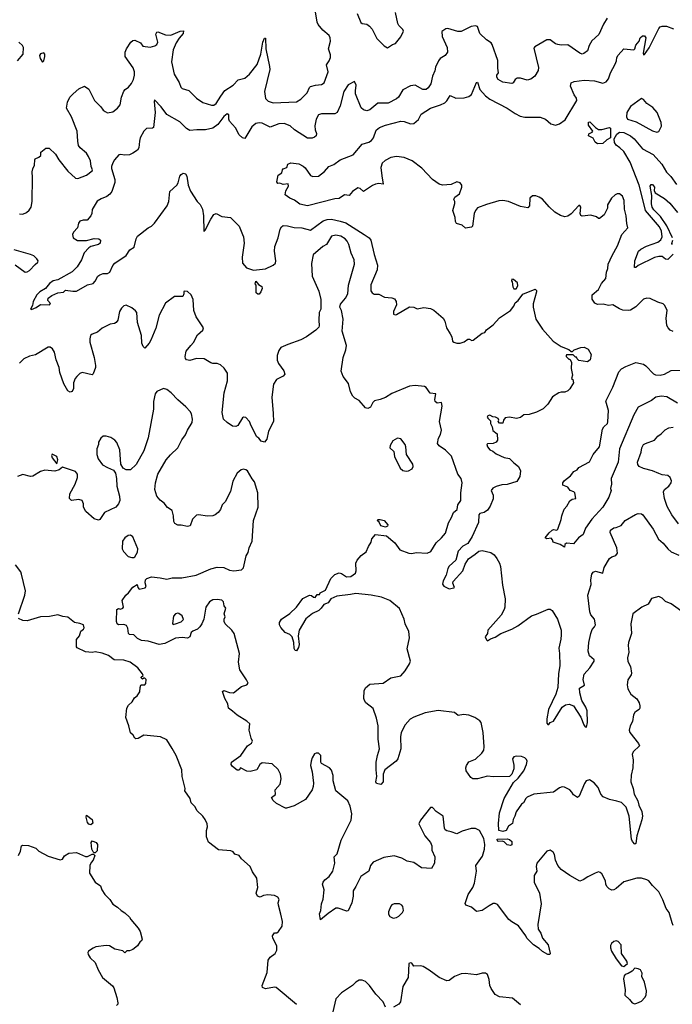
# Model space of a CAD drawing. Extents: x 2133461 to 2293071, y 753526 to 916327.
# Tile 100 of 256: x 2181466 to 2187407, y 810362 to 819319. Entities that reach past the tile are written whole.
import ezdxf

# ---------------------------------------------------------------- set-up
doc = ezdxf.new("R2010")
doc.units = 0

msp = doc.modelspace()

# ---------------------------------------------------------------- linework, layer by layer
at = {"layer": '0CON10XD'}
for points in [[(2183627.5, 818912.5), (2183661.4, 819005), (2183680.8, 819115), (2183695, 819150), (2183705, 819150), (2183707.1, 819055), (2183741.2, 818895), (2183742, 818865), (2183694.2, 818665), (2183703.2, 818603.2), (2183727.9, 818577.9), (2183775, 818562.9), (2183985, 818571.4), (2184025, 818597.5), (2184081.9, 818655), (2184105, 818703.3), (2184115, 818712), (2184160, 818725), (2184215, 818729.2), (2184237.1, 818745), (2184275.6, 818845), (2184260.3, 818909.7), (2184284.3, 818945), (2184295.8, 818975), (2184295, 819000), (2184278.8, 819055), (2184295.8, 819125), (2184293.8, 819155), (2184283.3, 819175), (2184224.3, 819224.3), (2184184.2, 819275), (2184173.9, 819296.1), (2184155, 819410)], [(2184538.6, 819375), (2184572, 819295), (2184585, 819286), (2184627.3, 819277.3), (2184651.2, 819261.2), (2184674.1, 819234.1), (2184717.7, 819147.7), (2184785, 819082.5), (2184813, 819063), (2184860, 819095), (2184886.1, 819103.9), (2184935, 819162.5), (2184958.8, 819215), (2184955, 819230), (2184918.8, 819265), (2184908, 819285), (2184886.4, 819383.6)], [(2186815, 819333.3), (2186781.7, 819278.3), (2186738.8, 819185), (2186673.1, 819126.9), (2186649.2, 819085), (2186634, 819035), (2186602.5, 819012.5), (2186585, 819006.2), (2186565, 819013.8), (2186455, 819090.8), (2186395, 819087.5), (2186365, 819092.2), (2186345, 819099.4), (2186295, 819135.7), (2186265, 819136.7), (2186156.9, 819073.1), (2186145, 819060), (2186189.5, 818885), (2186185, 818856.7), (2186156.7, 818805), (2186120.3, 818779.7), (2186085, 818770), (2186025, 818788), (2185995, 818788.8), (2185976.2, 818775), (2185958.8, 818745), (2185945, 818739.2), (2185865, 818751.9), (2185821.2, 818775), (2185808.6, 818795), (2185810, 818815), (2185823.6, 818836.4), (2185817.3, 818877.3), (2185819.5, 818949.5), (2185768, 819095), (2185757.9, 819107.9), (2185715, 819135.8), (2185656.2, 819195), (2185635, 819256.2), (2185615, 819262), (2185575, 819256), (2185485, 819212), (2185455, 819210.8), (2185365, 819240), (2185344.1, 819235.9), (2185309.3, 819210.7), (2185311.9, 819165), (2185358.6, 819065), (2185361.2, 819025), (2185340, 818995), (2185295, 818966), (2185277.8, 818945), (2185251.5, 818888.5), (2185245.4, 818855), (2185224.6, 818805), (2185210, 818735), (2185185, 818699.2), (2185165, 818682.9), (2185135.7, 818685.7), (2185065, 818722.5), (2185025, 818717.8), (2184955, 818681.1), (2184914.5, 818615.5), (2184895, 818598), (2184820.3, 818559.7), (2184725, 818559.2), (2184655, 818500), (2184625, 818488.8), (2184595, 818498.8), (2184575, 818517.5), (2184523.7, 818643.7), (2184522.4, 818672.4), (2184528.1, 818725), (2184515, 818756.7), (2184455, 818725.8), (2184416.7, 818665), (2184383.5, 818535), (2184355, 818474), (2184335, 818464.2), (2184215, 818464.2), (2184185, 818453.8), (2184165.5, 818414.5), (2184153.3, 818355), (2184157, 818317), (2184168.8, 818285), (2184166.4, 818263.6), (2184150.7, 818249.3), (2184128.8, 818241.2), (2184085, 818240.8), (2183968.7, 818318.7), (2183928, 818355), (2183875, 818375.6), (2183825, 818370.6), (2183745, 818342.5), (2183675, 818379.4), (2183645, 818382.2), (2183615, 818375.5), (2183579.4, 818345), (2183515, 818240), (2183495, 818243.3), (2183465, 818272), (2183432.2, 818335), (2183376.9, 818395), (2183369.2, 818415), (2183368.8, 818455), (2183355, 818463.8), (2183325, 818437.5), (2183268.9, 818365), (2183225, 818333.6), (2183156.9, 818316.9), (2183077.6, 818317.6), (2183015, 818310.6), (2182985, 818330.8), (2182925, 818391.1), (2182805, 818456.9), (2182755, 818526.9), (2182695, 818590), (2182690, 818575), (2182698.2, 818475), (2182685, 818337.5), (2182675, 818331.2), (2182621.2, 818328.8), (2182595, 818306.2), (2182564.5, 818245.5), (2182555.6, 818214.4), (2182550.6, 818155), (2182537.8, 818132.2), (2182496.1, 818103.9), (2182465, 818091.1), (2182425, 818086.9), (2182385, 818094.3), (2182368.7, 818091.3), (2182328.1, 818045), (2182313.1, 818016.9), (2182301.8, 817985), (2182302.2, 817965), (2182331.2, 817865), (2182333, 817837), (2182303.8, 817756.2), (2182288.2, 817731.8), (2182259.7, 817710.3), (2182208.8, 817691.2), (2182171.7, 817668.3), (2182125, 817592.5), (2182122.5, 817555), (2182114.3, 817535.7), (2182080, 817495), (2182043.9, 817496.1), (2182014.1, 817485.9), (2182002.9, 817467.1), (2181992.5, 817425), (2181956.2, 817385), (2181948, 817365), (2181953.3, 817335), (2181991.7, 817311.7), (2182075, 817310.9), (2182145, 817327.5), (2182186.7, 817326.7), (2182202.3, 817312.3), (2182200, 817285), (2182185, 817272.9), (2182115, 817255.7), (2182095, 817244.2), (2182053, 817197), (2182028.8, 817135), (2181989.4, 817070.6), (2181944.7, 817025.3), (2181815, 816952.5), (2181770, 816945), (2181738.3, 816918.3)], [(2181465, 817552), (2181495, 817551.2), (2181527.5, 817565), (2181553.9, 817586.1), (2181571.2, 817615), (2181580.8, 817665), (2181584.2, 817885), (2181580, 817935), (2181585, 817962.5), (2181601.2, 817995), (2181603.3, 818045), (2181607, 818053), (2181640.7, 818069.3), (2181657.5, 818085), (2181660, 818115), (2181705, 818150), (2181735, 818150), (2181793.3, 818095), (2181823.8, 818045), (2181905, 817940), (2181975, 817876.2), (2181995, 817876), (2182074.2, 817905.8), (2182125, 817943.3), (2182128.8, 817955), (2182116.7, 817985), (2182110.8, 818035), (2182094.2, 818075), (2182075, 818104.2), (2182016, 818155), (2182002.5, 818175), (2181994.3, 818215), (2181989.2, 818305), (2181937.5, 818435), (2181892, 818515), (2181900.3, 818569.7), (2181924.2, 818615), (2181954, 818645), (2182005, 818690), (2182055, 818713.3), (2182095.8, 818685.8), (2182148.8, 818585), (2182205, 818527.5), (2182225, 818497.5), (2182245, 818483.3), (2182265, 818473.3), (2182315, 818480), (2182356.7, 818513.3), (2182380.8, 818545), (2182391.9, 818615), (2182415, 818670), (2182426.2, 818685), (2182456, 818705), (2182485, 818740), (2182503.5, 818775), (2182512.5, 818815), (2182511.2, 818845), (2182499.9, 818879.9), (2182427.8, 818985), (2182425.5, 819025), (2182437.5, 819055), (2182478.8, 819115), (2182495, 819129.2), (2182515, 819134), (2182565, 819110), (2182588.3, 819078.3), (2182655, 819070), (2182697.7, 819082.3), (2182715.6, 819094.4), (2182724, 819115), (2182706.4, 819186.4), (2182713.8, 819206.2), (2182725, 819210), (2182795, 819182.2), (2182842.2, 819177.8), (2182927.5, 819215), (2182958, 819218), (2182955.7, 819195), (2182917.5, 819152.5), (2182890, 819110), (2182864.4, 819044.4), (2182849.5, 818935), (2182871.9, 818825), (2182918.3, 818748.3), (2182933.8, 818705), (2182944.4, 818694.4), (2183006, 818675), (2183076.3, 818606.3), (2183135, 818567.1), (2183211.1, 818541.1), (2183235, 818541.5), (2183255, 818555.5), (2183297.2, 818625), (2183335, 818673.8), (2183410, 818725), (2183455, 818772), (2183515, 818787.5), (2183557.4, 818822.6), (2183627.5, 818912.5)], [(2186697.3, 818762.7), (2186775, 818742.5), (2186806.1, 818753.9), (2186825, 818780), (2186845.4, 818834.6), (2186888, 818915), (2186898.6, 818945), (2186900.8, 818975), (2186912.6, 818997.4), (2186965, 819054), (2187056.1, 819043.9), (2187065.8, 819054.2), (2187075, 819086.7), (2187104, 819125), (2187114, 819155), (2187135, 819171.2), (2187155, 819173.3), (2187165.6, 819155.6), (2187142, 819015), (2187145, 819000), (2187155, 819003.8), (2187195, 819063.1), (2187285, 819240), (2187295, 819253.1), (2187315, 819261.1), (2187355, 819260.6), (2187417.3, 819237.3)], [(2181446.4, 818943.6), (2181497.5, 819005), (2181502.5, 819065), (2181492.5, 819085), (2181457.5, 819115)], [(2181675, 818932.5), (2181687.5, 818945), (2181696.2, 818985), (2181696, 819006), (2181685, 819016.7), (2181655, 819007.5), (2181647.5, 818995), (2181652.5, 818965), (2181675, 818932.5)], [(2187415, 816483.8), (2187386.9, 816495), (2187368.1, 816515), (2187357.6, 816537.6), (2187350.4, 816605), (2187358.9, 816675), (2187340, 816720), (2187324.5, 816734.5), (2187275, 816750), (2187205, 816784.2), (2187175, 816786), (2187145, 816778), (2187075, 816706), (2187025, 816677.5), (2187005, 816672.9), (2186955, 816678.1), (2186925, 816688.1), (2186866.9, 816726.9), (2186825, 816719.1), (2186777.3, 816732.7), (2186725, 816728.8), (2186700.5, 816740.5), (2186677.7, 816777.7), (2186676.2, 816815), (2186733.6, 816865), (2186762, 816918), (2186802.9, 816965), (2186807.3, 817022.7), (2186820.6, 817055), (2186821.9, 817095), (2186858.9, 817175), (2186908.5, 817261.5), (2186947.5, 817365), (2187003.3, 817425), (2186992.9, 817465), (2186987.5, 817535), (2186972, 817595), (2186968, 817675), (2186952.5, 817715), (2186925, 817734), (2186905, 817733.8), (2186887.5, 817725), (2186853.3, 817695), (2186817.5, 817635), (2186817.5, 817605), (2186786.1, 817543.9), (2186745, 817510), (2186735, 817510), (2186717, 817527), (2186665, 817542.5), (2186585, 817532.5), (2186575, 817537.5), (2186566.7, 817555), (2186573.9, 817613.9), (2186565, 817630), (2186555, 817628.8), (2186485.8, 817554.2), (2186455, 817532.2), (2186427.3, 817527.3), (2186387.7, 817537.7), (2186337.3, 817567.3), (2186285.8, 817615.8), (2186225, 817686.7), (2186195, 817706.2), (2186165, 817716.2), (2186135, 817717.5), (2186110, 817695), (2186107.5, 817625), (2186093, 817607), (2186025, 817618.8), (2185915, 817665.8), (2185865, 817674.2), (2185827.5, 817672.5), (2185715, 817638.8), (2185635, 817606.7), (2185615, 817583.3), (2185602.9, 817555), (2185588.3, 817441.7), (2185578, 817432), (2185523.8, 817423.8), (2185495, 817450), (2185442.5, 817465), (2185433, 817483), (2185429.3, 817519.3), (2185410, 817585), (2185427, 817647), (2185427.5, 817665), (2185417.5, 817685), (2185427.5, 817705), (2185470, 817735), (2185490, 817795), (2185491.2, 817815), (2185475.8, 817835.8), (2185445, 817843.3), (2185395, 817821.2), (2185315, 817813.3), (2185285, 817822), (2185224.5, 817864.5), (2185127.3, 817967.3), (2185039.2, 818035), (2184965, 818064.7), (2184895.2, 818075.2), (2184844.3, 818065), (2184792.7, 818037.3), (2184765.6, 818015), (2184753.8, 817975), (2184761.7, 817898.3), (2184775, 817822.5), (2184735, 817828.8), (2184705, 817823.8), (2184677.7, 817812.3), (2184595, 817756.7), (2184565, 817784), (2184545, 817790), (2184495, 817756.7), (2184465, 817720), (2184423.6, 817726.4), (2184375, 817693.8), (2184335, 817690.8), (2184085, 817626.9), (2184015, 817640.8), (2183967.3, 817677.3), (2183925, 817696), (2183883.3, 817725), (2183888.3, 817761.7), (2183913.3, 817805), (2183910, 817825), (2183865, 817820), (2183835, 817832.5), (2183815, 817830), (2183807.5, 817845), (2183820, 817905), (2183852.5, 817925), (2183857.5, 817955), (2183865, 817962.5), (2183897.5, 817975), (2183907.5, 818005), (2183935, 818018), (2184007, 818007), (2184046.6, 817986.6), (2184065, 817971.2), (2184115, 817902.5), (2184135, 817892.9), (2184185, 817894.5), (2184240.5, 817939.5), (2184281.8, 817985), (2184326.8, 818003.2), (2184385, 818044.6), (2184500.4, 818089.6), (2184584.1, 818185.9), (2184645, 818204.6), (2184669.4, 818220.6), (2184687.7, 818245), (2184710, 818315), (2184740.9, 818339.1), (2184795, 818359.1), (2184935, 818395.4), (2184965, 818394.6), (2185025, 818372.1), (2185055, 818375.6), (2185097.7, 818412.3), (2185121.2, 818458.8), (2185205, 818513.5), (2185295.5, 818544.5), (2185335, 818564.2), (2185355, 818582), (2185385, 818630), (2185435, 818605.5), (2185511.5, 818608.5), (2185555, 818619.1), (2185580, 818640), (2185625, 818748.8), (2185635, 818751.2), (2185654.6, 818684.6), (2185705.2, 818625.2), (2185745, 818597.3), (2185905, 818513.5), (2185975, 818464.6), (2186022, 818442), (2186065, 818433.1), (2186205, 818432.9), (2186253.6, 818413.6), (2186300.9, 818370.9), (2186345, 818360), (2186379.3, 818370.7), (2186431.3, 818408.7), (2186536.7, 818585), (2186536, 818605), (2186514.4, 818634.4), (2186479.2, 818715), (2186485, 818743.8), (2186513.4, 818756.6), (2186605, 818769.6), (2186697.3, 818762.7)], [(2187265, 818295.8), (2187285, 818303.3), (2187309.5, 818350.5), (2187305.7, 818384.3), (2187269.5, 818475), (2187230.1, 818520.1), (2187175, 818558), (2187144.1, 818594.1), (2187125, 818601.2), (2187025, 818530.4), (2186993.8, 818473.8), (2186989.1, 818435), (2186998, 818415), (2187078.8, 818388.8), (2187225, 818307.5), (2187265, 818295.8)], [(2186725, 818188.6), (2186705.9, 818205.9), (2186685, 818241.5), (2186645, 818261.9), (2186648.4, 818281.6), (2186676.7, 818295), (2186684, 818305), (2186645, 818361.2), (2186645, 818387.1), (2186655, 818390), (2186662.5, 818385), (2186708.3, 818338.3), (2186735, 818321.8), (2186765, 818320.3), (2186835, 818338), (2186842.7, 818332.7), (2186844.1, 818245.9), (2186809.6, 818225), (2186775, 818193.1), (2186725, 818188.6)], [(2187415, 817187.5), (2187365, 817137.1), (2187345, 817140), (2187314.4, 817164.4), (2187285, 817165.5), (2187245, 817157.3), (2187097.1, 817082.9), (2187075, 817064.2), (2187063.3, 817065), (2187064.4, 817125), (2187100, 817215), (2187118.8, 817231.2), (2187171.5, 817258.5), (2187274.7, 817295.3), (2187302.1, 817317.9), (2187313.4, 817345), (2187308.7, 817395), (2187289, 817435), (2187163.2, 817583.2), (2187138.9, 817685), (2187106.2, 817815), (2187023.3, 818023.3), (2186965, 818119.4), (2186930, 818155), (2186895, 818177.8), (2186881.2, 818201.2), (2186877.6, 818235), (2186903.1, 818276.9), (2186925, 818295.7), (2186965, 818293.8), (2187025, 818263.5), (2187058.3, 818235), (2187134.4, 818145), (2187232.7, 818092.8), (2187312.9, 818005), (2187352.6, 817932.6), (2187392, 817892), (2187445, 817820)], [(2181738.3, 816918.3), (2181702, 816875), (2181650.8, 816845), (2181622.5, 816815), (2181590, 816755), (2181581.7, 816718.3), (2181563.6, 816686.4), (2181575, 816682.5), (2181615, 816700), (2181655, 816728), (2181737.5, 816725), (2181748.3, 816738.3), (2181723.3, 816765), (2181726.2, 816785), (2181759.8, 816810.2), (2181815, 816836), (2181865, 816841.2), (2181885, 816857.5), (2181948.8, 816848.8), (2181985, 816851.2), (2182085, 816906.4), (2182135, 816920), (2182155, 816940.8), (2182178.1, 816985), (2182195, 816998.9), (2182225, 817011.9), (2182265, 817010), (2182288.1, 817021.9), (2182315, 817084), (2182332.5, 817105), (2182436.8, 817173.2), (2182470, 817225), (2182509.1, 817250.9), (2182527.1, 817327.1), (2182539.4, 817350.6), (2182636.9, 817425), (2182665, 817440.9), (2182695, 817469.6), (2182808.5, 817625), (2182823.8, 817665), (2182834.4, 817755), (2182896.2, 817813.8), (2182908.1, 817835), (2182924.6, 817895.4), (2182935, 817911.2), (2182955, 817923.3), (2182975, 817916.7), (2182986.6, 817896.6), (2182998.9, 817815), (2183019.8, 817759.8), (2183081.4, 817665), (2183108.1, 817638.1), (2183129.3, 817595), (2183139.4, 817535), (2183143.8, 817393.8), (2183156, 817405), (2183205, 817506.2), (2183235, 817546.7), (2183255, 817556.2), (2183305, 817530), (2183385, 817520), (2183465, 817441.9), (2183495.7, 817365.7), (2183504.7, 817345), (2183510, 817285), (2183490.9, 817159.1), (2183493.5, 817105), (2183531.3, 817061.3), (2183595, 817039.6), (2183705, 817052.5), (2183775, 817086.2), (2183795.7, 817104.3), (2183799.2, 817125), (2183785.7, 817215), (2183790, 817255), (2183820, 817335), (2183838.8, 817415), (2183850, 817435), (2183865, 817446.2), (2183905, 817444.3), (2183965, 817428.1), (2184035, 817425.8), (2184115, 817404.4), (2184229.1, 817490.9), (2184265, 817502.7), (2184305, 817504), (2184385, 817488), (2184435, 817470.3), (2184602.5, 817365), (2184648, 817335), (2184663.6, 817313.6), (2184692.4, 817182.4), (2184724.6, 817085), (2184720.4, 817045), (2184661.7, 816908.3), (2184663.8, 816853.8), (2184675, 816834), (2184693, 816823), (2184735, 816822.9), (2184786.4, 816796.4), (2184855, 816790.6), (2184878.9, 816778.9), (2184892.9, 816755), (2184896, 816725), (2184868.8, 816665), (2184870, 816640), (2184885, 816633.3), (2184895, 816636.2), (2185015, 816706.7), (2185053, 816703), (2185085, 816690), (2185145, 816701.2), (2185205, 816691.2), (2185235, 816676.2), (2185320, 816605), (2185335.7, 816575.7), (2185350.8, 816515), (2185385, 816462.5), (2185398.8, 816435), (2185406.4, 816396.4), (2185417.5, 816385), (2185445, 816376.2), (2185475, 816376), (2185512.5, 816387.5), (2185545, 816412.5), (2185561.7, 816411.7), (2185580.7, 816400.7), (2185593, 816403), (2185675, 816467.5), (2185700, 816475), (2185715, 816497.5), (2185775, 816542.5), (2185835, 816606.7), (2185935, 816673.3), (2185965, 816712.5), (2185975, 816742.5), (2186003.9, 816766.1), (2186045, 816822.5), (2186157.5, 816867.5), (2186170, 816855), (2186170, 816845), (2186140, 816735), (2186140, 816705), (2186164, 816595), (2186225, 816503.3), (2186322.5, 816395), (2186396.4, 816346.4), (2186465, 816320), (2186485, 816300), (2186498.3, 816301.7), (2186513.6, 816316.4), (2186575, 816336.7), (2186605, 816340), (2186641.7, 816321.7), (2186666.7, 816275), (2186660, 816225), (2186635, 816206.7), (2186555, 816220), (2186540, 816235), (2186535, 816250), (2186525, 816250), (2186505, 816270), (2186445, 816270), (2186440, 816265), (2186440, 816255), (2186465, 816230), (2186475, 816230), (2186490, 816205), (2186487.5, 816145), (2186497.5, 816085), (2186490, 816055), (2186500, 816045), (2186507.5, 816015), (2186475, 815962.5), (2186455, 815942.5), (2186429.3, 815930.7), (2186395, 815932), (2186375, 815926), (2186315, 815890), (2186275, 815822.5), (2186230.5, 815779.5), (2186170.3, 815749.7), (2186105, 815726.7), (2186055, 815723.8), (2186025, 815702), (2185987.3, 815692.7), (2185925, 815703.3), (2185885, 815697.5), (2185870, 815675), (2185865, 815650), (2185835, 815650), (2185823, 815663), (2185827.5, 815675), (2185820.7, 815690.7), (2185797.5, 815705), (2185772.5, 815707.5), (2185745, 815722.5), (2185727.5, 815715), (2185722.5, 815705), (2185727.5, 815695), (2185751.7, 815671.7), (2185752.5, 815645), (2185767, 815617), (2185773, 815583), (2185811.7, 815551.7), (2185816.7, 815495), (2185802.5, 815475), (2185776.6, 815463.4), (2185725, 815460), (2185720, 815455), (2185723.3, 815435), (2185745, 815406.7), (2185774.1, 815394.1), (2185805, 815370), (2185875, 815337.5), (2185925, 815328.8), (2185965, 815286.7), (2186006.2, 815255), (2186026, 815215), (2186017.5, 815165), (2185990.9, 815119.1), (2185905, 815091.1), (2185855, 815087.1), (2185804, 815074), (2185772.8, 815057.2), (2185757.5, 815035), (2185775.6, 814995), (2185775, 814960), (2185748.5, 814895), (2185725, 814858.6), (2185695, 814836.7), (2185655, 814826.7), (2185645.6, 814815), (2185641.5, 814745), (2185585, 814618.5), (2185545, 814554.4), (2185501.3, 814528.7), (2185457.2, 814485), (2185436.8, 814403.2), (2185375, 814346.7), (2185363, 814327), (2185348.5, 814265), (2185321.4, 814215), (2185315.8, 814185), (2185325.7, 814165), (2185375, 814141.2), (2185419.2, 814150.8), (2185422.9, 814155), (2185409.1, 814195), (2185411.2, 814208.8), (2185501.4, 814305), (2185520.4, 814365), (2185551.5, 814415), (2185613.8, 814456.2), (2185645, 814484.6), (2185675, 814489.7), (2185755, 814472.7), (2185785, 814452.7), (2185809.3, 814419.3), (2185833.3, 814375), (2185841.8, 814345), (2185862.1, 814175), (2185885, 814052.5), (2185883.4, 813975), (2185877.5, 813952.5), (2185848.3, 813901.7), (2185727.1, 813765), (2185723.3, 813735), (2185702.5, 813705), (2185715, 813677.5), (2185725, 813667.5), (2185753.1, 813686.9), (2185795, 813701.9), (2185845, 813737.1), (2185945, 813775.6), (2186000, 813805), (2186125, 813897.5), (2186169.4, 813910.6), (2186277.7, 813957.7), (2186295.8, 813955.8), (2186314.4, 813944.4), (2186362.7, 813865), (2186395.5, 813765), (2186394.6, 813725), (2186391.8, 813685), (2186373, 813603), (2186380.8, 813555), (2186383.3, 813445), (2186372, 813368), (2186365.5, 813245), (2186347.4, 813182.6), (2186280.4, 813045), (2186265, 812960), (2186265, 812920), (2186275, 812907.5), (2186281.7, 812908.3), (2186295, 812927.5), (2186325, 812936.7), (2186404.2, 813065), (2186435, 813086.9), (2186467.8, 813092.2), (2186507.6, 813077.6), (2186575.6, 812975), (2186600, 812905), (2186615, 812886.7), (2186626, 812884), (2186634.4, 812925), (2186633, 813033), (2186620, 813065), (2186582.2, 813125), (2186564, 813195), (2186563, 813237), (2186608.8, 813265), (2186595.8, 813315.8), (2186604.3, 813365), (2186656.8, 813423.2), (2186695.6, 813485), (2186694, 813495), (2186653.8, 813533.8), (2186640, 813575), (2186646.5, 813655), (2186664.7, 813735.3), (2186678.8, 813771.2), (2186700, 813795), (2186708.6, 813815), (2186697.5, 813865), (2186665.6, 813905.6), (2186655, 813932.5), (2186637.1, 814085), (2186667.4, 814182.6), (2186665.8, 814225), (2186674.2, 814275), (2186685, 814293.8), (2186707.7, 814302.3), (2186775.7, 814284.3), (2186787.5, 814335), (2186835, 814418.8), (2186855, 814434), (2186894.1, 814445.9), (2186908, 814465), (2186903.3, 814515), (2186840, 814655), (2186843.8, 814675), (2186874.1, 814695.9), (2186895, 814698.8), (2186940.5, 814719.5), (2186976.2, 814765), (2187070.7, 814819.3), (2187095, 814826.7), (2187125, 814825.7), (2187138.6, 814815), (2187233.5, 814685), (2187282.5, 814595), (2187325, 814558), (2187364.6, 814504.6), (2187395, 814479.2), (2187465, 814447.5)], [(2187407.7, 817335), (2187355.5, 817445.5), (2187298.9, 817528.9), (2187239.5, 817589.5), (2187223.7, 817615), (2187218.1, 817645), (2187221.2, 817718.8), (2187204.8, 817805), (2187215, 817821.4), (2187225, 817820), (2187245.8, 817795.8), (2187241.2, 817765), (2187250, 817745), (2187335, 817694), (2187385, 817649.2), (2187455, 817565.5)], [(2184478.7, 814091.3), (2184353.9, 814076.1), (2184298.8, 814051.2), (2184273.3, 814015), (2184235, 814000), (2184212, 813965), (2184190, 813945), (2184131.4, 813918.6), (2184071.4, 813868.6), (2184010.8, 813765), (2184000.8, 813715), (2184010.8, 813635), (2184005, 813607.5), (2183985, 813577.5), (2183975, 813580), (2183965, 813600), (2183960.8, 813655), (2183945.7, 813705.7), (2183925, 813726.7), (2183882.5, 813745), (2183845, 813790), (2183832.5, 813815), (2183832.5, 813835), (2183850, 813865), (2183925, 813918), (2183985.7, 813974.3), (2184045, 814053.8), (2184105, 814083.3), (2184121.7, 814081.7), (2184140, 814065), (2184155, 814062.5), (2184175, 814090), (2184195, 814090), (2184202.5, 814105), (2184249.3, 814130.7), (2184300, 814235), (2184335, 814272.5), (2184375, 814286.7), (2184395, 814280), (2184439.7, 814249.7), (2184481.2, 814255), (2184524.4, 814285), (2184529.2, 814305), (2184527.3, 814375), (2184537, 814403), (2184574.5, 814445.5), (2184621.1, 814478.9), (2184641.7, 814528.3), (2184665.7, 814565), (2184673.1, 814596.9), (2184705, 814636.2), (2184805, 814622.9), (2184880.9, 814560.9), (2184925.9, 814495.9), (2185010, 814465), (2185035, 814463.8), (2185075, 814474), (2185175, 814466.7), (2185207.7, 814482.3), (2185258.3, 814561.7), (2185306.7, 814605), (2185341.2, 814648.8), (2185368.8, 814741.2), (2185398, 814792), (2185414.5, 814835.5), (2185447.5, 814865), (2185454.2, 814905), (2185482, 814945), (2185481.2, 815015), (2185493.8, 815105), (2185484.2, 815145), (2185455.5, 815185.5), (2185397.8, 815347.8), (2185343.7, 815403.7), (2185285, 815442.5), (2185270.8, 815465), (2185277.6, 815512.4), (2185295.6, 815545), (2185305.5, 815585), (2185287.5, 815665), (2185310.6, 815805), (2185305.7, 815835.7), (2185265, 815831.5), (2185248.5, 815845), (2185245.3, 815865), (2185255, 815916.7), (2185201.9, 815921.9), (2185165, 815973.8), (2185151.3, 815981.3), (2185065, 815991.4), (2185015, 815986.7), (2184855, 815918.8), (2184797.3, 815882.7), (2184747, 815863), (2184695, 815851.2), (2184681.7, 815838.3), (2184658.8, 815795), (2184635, 815783.8), (2184615, 815787.5), (2184555, 815856.2), (2184515.8, 815875.8), (2184498.8, 815895), (2184478, 815935), (2184460.7, 816010.7), (2184410, 816075), (2184392.7, 816122.7), (2184409.4, 816245), (2184435.6, 816315), (2184441.4, 816355), (2184400.8, 816485), (2184410.6, 816595), (2184394.4, 816675), (2184381.4, 816705), (2184387.5, 816732.5), (2184431.4, 816785), (2184453.1, 816825), (2184460.6, 816905), (2184513.3, 817095), (2184511.5, 817135), (2184483.3, 817195), (2184463.5, 817275), (2184448.5, 817305), (2184430, 817325), (2184389.2, 817349.2), (2184345, 817360.6), (2184305, 817350), (2184258.6, 817275), (2184225, 817255.4), (2184139.1, 817180.9), (2184122.6, 817102.6), (2184127.5, 816985), (2184188.8, 816848.8), (2184206.4, 816773.6), (2184207, 816687), (2184193.6, 816656.4), (2184188.8, 816585), (2184193.3, 816535), (2184188.3, 816521.7), (2184162.5, 816495), (2184077, 816433), (2184025, 816406), (2183907.5, 816365), (2183845, 816336.2), (2183825, 816310), (2183810.8, 816265), (2183810.9, 816220.9), (2183822.4, 816192.4), (2183872, 816125), (2183880, 816095), (2183865, 816076), (2183805, 816046), (2183777.5, 816005), (2183761.4, 815885), (2183774, 815736), (2183778, 815665), (2183731.4, 815575), (2183715, 815502.5), (2183695, 815476.7), (2183663.9, 815483.9), (2183643, 815513), (2183623.6, 815523.6), (2183572, 815625), (2183558, 815665), (2183525, 815700), (2183505, 815703.3), (2183495, 815696.7), (2183452, 815628), (2183435, 815618.8), (2183405, 815623), (2183354, 815655), (2183322.7, 815685), (2183309.5, 815745), (2183327.8, 815925), (2183359.5, 816035), (2183356.7, 816105), (2183328.3, 816148.3), (2183295, 816180), (2183265, 816192), (2183225, 816190.8), (2183205, 816197.5), (2183145, 816235.7), (2183075, 816236.7), (2183015, 816219.2), (2182985.9, 816225.9), (2182976.1, 816236.1), (2182972.5, 816255), (2182982.9, 816305), (2183024, 816355), (2183047.8, 816382.2), (2183086.3, 816453.7), (2183133.3, 816495), (2183138.8, 816515), (2183071.4, 816615), (2183052.5, 816675), (2183046.7, 816775), (2183027.5, 816815), (2182995, 816847.5), (2182965, 816850), (2182960, 816845), (2182960, 816825), (2182950, 816800), (2182875, 816800), (2182795, 816740), (2182735, 816632.5), (2182706.7, 816513.3), (2182661.4, 816405), (2182645, 816376.2), (2182605, 816330), (2182590, 816345), (2182577.3, 816377.3), (2182574.5, 816445), (2182538.6, 816565), (2182532, 816655), (2182521.2, 816671.2), (2182487.6, 816697.6), (2182435, 816721.2), (2182414.2, 816715.8), (2182393.3, 816695), (2182376.2, 816665), (2182358.8, 816585), (2182345.8, 816564.2), (2182330, 816555), (2182290.7, 816550.7), (2182216.4, 816513.6), (2182173.6, 816476.4), (2182125, 816460), (2182111.2, 816445), (2182104, 816415), (2182106, 816385), (2182145, 816247.5), (2182157.8, 816175), (2182155.6, 816155), (2182135, 816097.5), (2182125, 816087.5), (2182035, 816110), (2182015, 816101.2), (2181985.8, 816074.2), (2181972, 816055), (2181957.5, 816015), (2181955.8, 815964.2), (2181943.6, 815936.4), (2181925, 815931.2), (2181905, 815943.8), (2181867.8, 816007.8), (2181831.1, 816111.1), (2181826.2, 816155), (2181798.2, 816225), (2181782.2, 816295), (2181765, 816325.8), (2181745, 816341.4), (2181725, 816341.4), (2181610.8, 816269.2), (2181555, 816257.8), (2181504.5, 816235.5), (2181466.3, 816193.7)], [(2187409.4, 817275), (2187402, 817282), (2187411.3, 817315)], [(2181425, 817088.1), (2181515, 817024), (2181535, 817026), (2181555, 817038), (2181608.6, 817091.4), (2181632.5, 817115), (2181633.3, 817125), (2181623.3, 817145), (2181595, 817170), (2181565, 817183.5), (2181415, 817225.6)], [(2185985, 816870), (2186001.7, 816898.3), (2185997.5, 816925), (2185960, 816955), (2185945, 816960), (2185942.5, 816945), (2185950, 816935), (2185955, 816890), (2185965, 816872.5), (2185985, 816870)], [(2183645, 816822.5), (2183633, 816823), (2183620, 816835), (2183620, 816905), (2183610, 816915), (2183615, 816940), (2183641.7, 816911.7), (2183671.7, 816891.7), (2183672.5, 816875), (2183662.5, 816845), (2183645, 816822.5)], [(2187455, 815831.5), (2187357.8, 815887.8), (2187305.7, 815894.3), (2187257.5, 815885), (2187216.2, 815855), (2187095, 815794), (2187056.4, 815723.6), (2186924.6, 815415), (2186913.2, 815295), (2186848.9, 815145), (2186853.3, 815095), (2186844, 815055), (2186850, 815035), (2186828.5, 814975), (2186775.5, 814885), (2186674, 814776), (2186617, 814693), (2186594, 814636), (2186552.5, 814605), (2186508.3, 814551.7), (2186443, 814557), (2186430, 814545), (2186425, 814520), (2186386.2, 814546.2), (2186322.5, 814565), (2186317, 814587), (2186305, 814602.5), (2186265, 814597.5), (2186250, 814605), (2186285, 814652.5), (2186313.2, 814676.8), (2186325, 814682), (2186355, 814676.7), (2186364.1, 814685.9), (2186396.4, 814773.6), (2186400.8, 814805), (2186422.4, 814867.6), (2186447.1, 814892.9), (2186475, 814942.5), (2186495, 814956.7), (2186527.5, 814965), (2186520, 815015), (2186510, 815025), (2186477, 815037), (2186455, 815067.5), (2186410, 815085), (2186410, 815105), (2186425, 815126.7), (2186479.5, 815170.5), (2186511.2, 815208.8), (2186540, 815225), (2186555, 815246.7), (2186652.3, 815297.7), (2186685.8, 815365), (2186745, 815434), (2186771.6, 815595), (2186783.5, 815615), (2186815.4, 815644.6), (2186820.6, 815660.6), (2186827, 815763), (2186801.7, 815848.3), (2186866.2, 815975), (2186920, 816115), (2186945, 816142), (2186984.4, 816165.6), (2187075, 816200), (2187145, 816184.4), (2187165, 816171.4), (2187235, 816097.3), (2187255, 816088.8), (2187295, 816085.5), (2187335, 816094.5), (2187395, 816129.6), (2187525, 816132)], [(2184227.5, 811317.5), (2184238.8, 811405), (2184224, 811455), (2184228.8, 811475), (2184243.3, 811495), (2184282, 811525), (2184316, 811575), (2184334, 811645), (2184330, 811705), (2184355, 811732.5), (2184392.2, 811855), (2184483.2, 812036.8), (2184490.6, 812095), (2184474.3, 812165), (2184454.1, 812214.1), (2184344, 812305), (2184320, 812395), (2184320, 812445), (2184303.6, 812493.6), (2184285, 812512.5), (2184213.6, 812553.6), (2184207.5, 812565), (2184206.4, 812626.4), (2184185, 812646.7), (2184165, 812647.5), (2184150.5, 812639.5), (2184128.8, 812605), (2184118.8, 812575), (2184114, 812535), (2184128.2, 812478.2), (2184139.4, 812375), (2184136.9, 812345), (2184127.5, 812315), (2184067.5, 812225), (2183965, 812168.1), (2183894.1, 812145.9), (2183885, 812145.8), (2183805, 812190.6), (2183772.5, 812215), (2183760, 812245), (2183795, 812272.5), (2183792.5, 812315), (2183837.1, 812365), (2183847.5, 812415), (2183841.1, 812455), (2183819.5, 812499.5), (2183765, 812548.6), (2183675, 812558), (2183651.2, 812545), (2183625, 812496.2), (2183565, 812478.9), (2183535, 812483.1), (2183477.5, 812512.5), (2183465, 812493.8), (2183445, 812493.3), (2183403.3, 812525), (2183391.2, 812545), (2183393.3, 812565), (2183478.8, 812625), (2183541.2, 812715), (2183575, 812738.8), (2183586.2, 812755), (2183572.7, 812782.7), (2183554.4, 812855), (2183560, 812915), (2183535, 812938.8), (2183445, 812994), (2183405, 813028), (2183366.7, 813055), (2183361.2, 813095), (2183333.2, 813143.2), (2183311.7, 813208.3), (2183325, 813216.2), (2183375, 813199.4), (2183414.1, 813195.9), (2183485, 813253.3), (2183535, 813270), (2183546.2, 813285), (2183532.5, 813315), (2183470.4, 813405), (2183459.1, 813475), (2183467.9, 813555), (2183417.8, 813735), (2183396.9, 813765), (2183337.1, 813825), (2183327.5, 813845), (2183326.7, 813865), (2183336.7, 813886.7), (2183326.7, 813915), (2183342.5, 813965), (2183328.3, 813988.3), (2183321.4, 814025), (2183305, 814037.5), (2183265, 814045.4), (2183225, 814041.5), (2183194.3, 814025), (2183160.5, 813975), (2183141.9, 813865), (2183125, 813823.8), (2183107.1, 813795), (2183085.8, 813775), (2183042.5, 813757.5), (2183026.2, 813745), (2183015, 813706.2), (2182995, 813692.5), (2182945, 813700), (2182885, 813692.9), (2182786.7, 813645), (2182735, 813636.9), (2182635, 813665.6), (2182575, 813671.8), (2182540.2, 813690.2), (2182505, 813724.2), (2182465, 813726.2), (2182455.9, 813735.9), (2182450.6, 813785), (2182438, 813808), (2182415, 813818.6), (2182365, 813813.3), (2182355, 813822.5), (2182347.5, 813845), (2182351.2, 813955), (2182365, 813963.3), (2182385, 813956.7), (2182406.7, 813965), (2182410, 813975), (2182400, 814035), (2182433.8, 814085), (2182455.9, 814104.1), (2182495, 814157.1), (2182535, 814180), (2182543, 814153), (2182555, 814140), (2182608.3, 814151.7), (2182616.7, 814163.3), (2182607.7, 814197.7), (2182612.9, 814225), (2182624.5, 814235.5), (2182665, 814250.8), (2182745, 814243.1), (2182805, 814228.5), (2182855, 814242.7), (2182943, 814243), (2183073.8, 814266.2), (2183205.4, 814324.6), (2183265, 814339.6), (2183325, 814336.5), (2183375, 814312.5), (2183415, 814304.4), (2183485, 814314.2), (2183505, 814333.3), (2183526.8, 814443.2), (2183546.6, 814473.4), (2183554.3, 814515.7), (2183582, 814575), (2183595.8, 814765), (2183635.8, 814885), (2183634.2, 815015), (2183604, 815115), (2183581.3, 815141.3), (2183541.2, 815215), (2183525, 815225.8), (2183505, 815229.2), (2183483.3, 815225), (2183445.8, 815194.2), (2183407.7, 815122.3), (2183386.7, 815026.7), (2183335.7, 814934.3), (2183310, 814905), (2183295, 814862.5), (2183272.5, 814835), (2183246.1, 814813.9), (2183225, 814806.7), (2183176.1, 814803.9), (2183095, 814814), (2183075, 814811.2), (2183038.8, 814775), (2183018.8, 814715), (2182995, 814709.2), (2182935, 814722), (2182905, 814721.9), (2182880, 814735), (2182869.2, 814755), (2182867, 814807), (2182855, 814853.3), (2182813.1, 814883.1), (2182782.7, 814922.7), (2182745, 814950), (2182713.8, 814985), (2182698, 815045), (2182701.9, 815105), (2182723.1, 815185), (2182800, 815315), (2182838.3, 815361.7), (2182905.6, 815424.4), (2182941.3, 815498.7), (2182976.1, 815543.9), (2182993.3, 815585), (2183036.4, 815656.4), (2183040, 815685), (2183029.2, 815735), (2183019.2, 815755), (2182978.7, 815798.7), (2182905, 815862), (2182845.7, 815925.7), (2182805, 815956.7), (2182777, 815963), (2182715, 815937.5), (2182700, 815915), (2182683.6, 815846.4), (2182683, 815777), (2182636.2, 815515), (2182595, 815397.5), (2182527.3, 815272.7), (2182475, 815223.3), (2182436.1, 815223.9), (2182409.7, 815239.7), (2182388, 815275), (2182376.9, 815405), (2182352.1, 815472.1), (2182333.8, 815495), (2182295, 815520), (2182255, 815531.2), (2182225, 815530), (2182205, 815512.5), (2182184, 815475), (2182183.8, 815455), (2182170, 815415), (2182169.4, 815365), (2182181.4, 815325), (2182219.7, 815269.7), (2182265.6, 815245.6), (2182320.8, 815220.8), (2182338, 815195), (2182349.2, 815145), (2182351.4, 815075), (2182375.6, 814985), (2182376.7, 814945), (2182365.4, 814914.6), (2182343.1, 814885), (2182239.2, 814835), (2182196.8, 814773.2), (2182185, 814766), (2182145, 814779.2), (2182068, 814845), (2182047.5, 814885), (2182045.9, 814915.9), (2182035, 814946.7), (2182005, 814953.8), (2181937, 814947), (2181920, 814965), (2181923.8, 815005), (2181970, 815095), (2181993.3, 815155), (2181994, 815185), (2181975, 815208.8), (2181855, 815247.5), (2181825, 815223.3), (2181785, 815213.3), (2181695, 815222.5), (2181655, 815210), (2181585, 815168), (2181565, 815164.2), (2181495, 815182.5), (2181445.4, 815164.6)], [(2187463.6, 814733.6), (2187401.9, 814815), (2187361.4, 814891.4), (2187334.4, 814965), (2187327.1, 815025), (2187334.5, 815045.5), (2187375, 815077.1), (2187395.6, 815105), (2187398.1, 815125), (2187386.9, 815155), (2187365, 815173.1), (2187315, 815179.2), (2187285, 815190.8), (2187225, 815216), (2187145, 815236.2), (2187105, 815256.2), (2187091.7, 815271.7), (2187090, 815295), (2187122.5, 815385), (2187129.2, 815425), (2187145, 815453.8), (2187163.3, 815465), (2187245.6, 815494.4), (2187275, 815531.2), (2187305, 815551.2), (2187342, 815588), (2187375, 815605.6), (2187415, 815611.4)], [(2184985, 815213.3), (2185005, 815216.7), (2185040, 815235), (2185048, 815255), (2185043.8, 815275), (2184986.2, 815365), (2184982.5, 815435), (2184975.7, 815455), (2184935.7, 815505.7), (2184905, 815514), (2184862.7, 815487.3), (2184838.8, 815445), (2184836.7, 815425), (2184872.5, 815392.5), (2184876.7, 815345), (2184929.3, 815239.3), (2184955, 815217.5), (2184985, 815213.3)], [(2181805, 815280), (2181813.3, 815315), (2181805.8, 815345), (2181763, 815367), (2181757.5, 815355), (2181762.3, 815332.3), (2181805, 815280)], [(2184795, 814703.3), (2184753.6, 814713.6), (2184738.3, 814748.3), (2184720, 814765), (2184728.3, 814771.7), (2184747.5, 814772.5), (2184785, 814762.5), (2184816, 814725), (2184815, 814712.5), (2184795, 814703.3)], [(2182486.4, 814426.4), (2182505, 814426.7), (2182515, 814433.3), (2182540, 814475), (2182541.2, 814505), (2182495.5, 814615.5), (2182475, 814628.8), (2182455, 814626.2), (2182424.6, 814605.4), (2182402.5, 814575), (2182400.8, 814505), (2182412.6, 814482.6), (2182455, 814436.7), (2182486.4, 814426.4)], [(2181455.8, 813915), (2181512, 814085), (2181518, 814125), (2181484.3, 814275), (2181475.5, 814295.5), (2181428.9, 814358.9)], [(2187535.8, 813905.8), (2187395, 814006.2), (2187346, 814026), (2187315.8, 814055.8), (2187285, 814073.3), (2187217, 814053), (2187186.4, 814003.6), (2187130, 813975), (2187048.8, 813915), (2187028, 813825), (2187034, 813735), (2187007.1, 813655), (2187004, 813625), (2187012.5, 813565), (2186998.6, 813515), (2187000.7, 813480.7), (2187026.8, 813436.8), (2187035.7, 813375), (2187031.3, 813358.7), (2187001.4, 813315), (2186997.3, 813267.3), (2187002.7, 813232.7), (2187030, 813185), (2187085, 813141.2), (2187105.7, 813105), (2187112.3, 813077.7), (2187110, 813055), (2187105, 813043.8), (2187081.4, 813028.6), (2187064.4, 813015.6), (2187054.2, 812995.8), (2187044.2, 812935), (2187023.1, 812895), (2187014.3, 812855), (2187020, 812835), (2187100, 812735), (2187107.5, 812715), (2187051.2, 812658.8), (2187041.2, 812635), (2187049.2, 812585), (2187047.8, 812515), (2187032.3, 812447.7), (2187028, 812385), (2187050, 812325), (2187058.9, 812275), (2187093.6, 812213.6), (2187103.3, 812175), (2187130, 812115), (2187136, 812075), (2187129.1, 812040.9), (2187083.1, 811895), (2187075.8, 811825), (2187065, 811820), (2187045, 811842.5), (2187035.6, 811865), (2187014, 812074), (2186987.9, 812155), (2186945, 812197.5), (2186900.9, 812210.9), (2186835, 812224.5), (2186778.6, 812248.6), (2186757.1, 812275), (2186730.8, 812335), (2186695, 812376), (2186653.6, 812403.6), (2186624, 812396), (2186607.7, 812372.3), (2186560, 812255), (2186545, 812242.5), (2186507, 812267), (2186493.6, 812293.6), (2186472.5, 812315), (2186425, 812338.8), (2186405, 812341.2), (2186379.5, 812330.5), (2186325, 812292), (2186145, 812273.3), (2186085, 812246.2), (2186073.3, 812235), (2186053.3, 812195), (2186035, 812182), (2185986.4, 812113.6), (2185974.6, 812075.4), (2185956.9, 812045), (2185951.6, 812008.4), (2185915.8, 811984.2), (2185895.3, 811944.7), (2185865, 811934), (2185827.1, 811945), (2185824.2, 812005.8), (2185834.3, 812105.7), (2185877.1, 812235), (2185959.8, 812380.2), (2186005, 812420), (2186055, 812486), (2186080, 812545), (2186084.2, 812574.2), (2186079.1, 812589.1), (2186065.7, 812605.7), (2186035, 812615.7), (2185985, 812620), (2185963.3, 812615), (2185951.2, 812595), (2185963.6, 812536.4), (2185963.8, 812505), (2185946.7, 812455), (2185923.9, 812436.1), (2185775, 812432.5), (2185725, 812438.6), (2185635, 812414.4), (2185590, 812415), (2185573.3, 812425), (2185530, 812485), (2185526.2, 812515), (2185532, 812535), (2185555, 812567.1), (2185615, 812593.3), (2185673.5, 812646.5), (2185692.1, 812675), (2185694, 812705), (2185684.4, 812835), (2185668, 812925), (2185655, 812941.2), (2185610.5, 812970.5), (2185555, 812993.8), (2185505, 812998.8), (2185458.3, 812988.3), (2185425, 813016.7), (2185275, 813035.6), (2185156.6, 813013.4), (2185055, 812975.6), (2185019.2, 812955), (2184975.3, 812904.7), (2184938.2, 812835), (2184931.5, 812795), (2184935.6, 812685), (2184908.8, 812595), (2184893.3, 812575), (2184790, 812495), (2184776, 812455), (2184774, 812385), (2184755, 812361.2), (2184715, 812370), (2184706.7, 812385), (2184718, 812435), (2184710, 812495), (2184712.5, 812565), (2184723, 812627), (2184742.5, 812685), (2184730, 812775), (2184729.4, 812895), (2184715.5, 812965.5), (2184684.3, 813054.3), (2184615.8, 813105.8), (2184603.8, 813125), (2184598.8, 813145), (2184601.2, 813215), (2184615, 813242.5), (2184655, 813273.3), (2184775, 813282.5), (2184845, 813331.2), (2184935, 813352), (2184975.8, 813395), (2185015, 813458.8), (2185022.9, 813485), (2184993.3, 813595), (2185015.5, 813695), (2185008.8, 813755), (2184974.4, 813824.4), (2184965.8, 813865), (2184923.8, 813963.8), (2184834.3, 814035), (2184758.8, 814065), (2184665, 814084.5), (2184525, 814099.5), (2184478.7, 814091.3)], [(2183985, 810361.2), (2183802.5, 810515), (2183785, 810518.8), (2183705, 810503.3), (2183677.5, 810515), (2183673.8, 810535), (2183717.7, 810652.3), (2183728, 810765), (2183745, 810790), (2183792.5, 810825), (2183806.7, 810855), (2183805.7, 810895), (2183770, 810965), (2183767.5, 810985), (2183785, 811012.5), (2183806.4, 811013.6), (2183822.5, 811025), (2183855.8, 811074.2), (2183859.2, 811115), (2183845, 811182.5), (2183821.2, 811265), (2183820, 811285), (2183828.8, 811315), (2183817.3, 811337.3), (2183785, 811352), (2183725, 811358), (2183685, 811351.2), (2183655, 811337.5), (2183632.5, 811345), (2183620, 811375), (2183633.6, 811426.4), (2183625, 811510), (2183585, 811567.5), (2183563.3, 811615), (2183485.8, 811685.8), (2183465, 811716.7), (2183425, 811727.5), (2183410, 811750), (2183388.6, 811758.6), (2183275, 811768), (2183186.2, 811836.2), (2183166, 811885), (2183168, 811945), (2183175.8, 811975.8), (2183172, 812005), (2183156, 812045), (2183135, 812073.3), (2183077.5, 812125), (2183065, 812157.5), (2183027.5, 812195), (2183017.5, 812235), (2182971.2, 812305), (2182973.3, 812326.7), (2182946.2, 812435), (2182941.2, 812495), (2182892, 812625), (2182855, 812690), (2182805, 812767.5), (2182747.5, 812795), (2182595, 812810), (2182545, 812780), (2182525, 812777.5), (2182513.6, 812783.6), (2182499.3, 812809.3), (2182475, 812832.5), (2182461.2, 812895), (2182431.7, 812971.7), (2182441.2, 813055), (2182456.7, 813085), (2182490, 813115), (2182510.7, 813149.3), (2182535, 813167.5), (2182560, 813205), (2182562.5, 813245), (2182570, 813265), (2182575, 813270), (2182605, 813270), (2182615, 813280), (2182617, 813317), (2182605, 813330), (2182595, 813330), (2182585, 813320), (2182571.7, 813331.7), (2182571.7, 813338.3), (2182590, 813355), (2182585, 813370), (2182543, 813423), (2182472.5, 813475), (2182415, 813492.2), (2182325, 813497.1), (2182275, 813535.6), (2182216.3, 813556.3), (2182155, 813570), (2182125, 813562.9), (2182065, 813570), (2181990, 813605), (2181983.3, 813615), (2181985, 813680), (2182011.2, 813715), (2182023.9, 813756.1), (2182047.5, 813775), (2182053, 813787), (2182045.9, 813815.9), (2182015, 813826), (2181965, 813836.2), (2181905, 813883.3), (2181860.3, 813890.3), (2181815, 813906.2), (2181738.8, 813891.2), (2181655, 813887.1), (2181535, 813851.4), (2181495, 813853.8), (2181455, 813872.5)], [(2182865, 813818.8), (2182885, 813822.5), (2182935, 813842.9), (2182956.4, 813863.6), (2182945, 813896), (2182915, 813918.8), (2182905, 813921.2), (2182885, 813913.8), (2182867.7, 813892.3), (2182856.2, 813826.2), (2182865, 813818.8)], [(2187415, 811080), (2187404.3, 811104.3), (2187377.6, 811197.6), (2187350, 811235), (2187321.7, 811311.7), (2187284.4, 811384.4), (2187225, 811444.2), (2187194.4, 811484.4), (2187175.5, 811495.5), (2187125, 811508.6), (2187085, 811508.6), (2186965, 811476), (2186896.2, 811415), (2186875, 811402.5), (2186855, 811400.8), (2186832.5, 811412.5), (2186811.2, 811435), (2186801.2, 811455), (2186797.5, 811485), (2186765, 811550), (2186750.7, 811560.7), (2186735, 811566.7), (2186705, 811556.2), (2186636.4, 811523.6), (2186595, 811493.3), (2186563.6, 811483.6), (2186474.2, 811534.2), (2186395, 811590), (2186363.3, 811625), (2186343.9, 811673.9), (2186334.1, 811724.1), (2186323.3, 811745), (2186295, 811763.3), (2186263.9, 811756.1), (2186172.3, 811647.7), (2186166.1, 811616.1), (2186174, 811575), (2186150, 811535), (2186150, 811475), (2186197.5, 811375), (2186212.5, 811275), (2186182.3, 811087.7), (2186186.7, 811045), (2186209.5, 811009.5), (2186226.2, 810965), (2186276, 810905), (2186296.2, 810825), (2186293, 810817), (2186275, 810816.7), (2186225, 810842.5), (2186195, 810870), (2186143, 810903), (2186082.7, 810962.7), (2186073.8, 810985), (2186006, 811075), (2185945, 811112.5), (2185920, 811135), (2185815, 811269.2), (2185795, 811278.6), (2185775, 811278.9), (2185740.8, 811259.2), (2185675, 811215.7), (2185625, 811206.7), (2185580, 811245), (2185527.5, 811265), (2185520.5, 811280.5), (2185548.3, 811361.7), (2185592, 811425), (2185605.8, 811465), (2185625.8, 811575), (2185618, 811625), (2185679.5, 811710.5), (2185696.3, 811773.7), (2185699.1, 811815), (2185690.2, 811870.2), (2185651.2, 811945), (2185615, 811960.8), (2185575, 811962), (2185495, 811938), (2185445, 811912.5), (2185395, 811932.5), (2185355, 811940), (2185340.5, 811950.5), (2185333.3, 811965), (2185320, 812075), (2185257.5, 812115), (2185225, 812152.5), (2185205, 812152.5), (2185115, 812037.5), (2185100, 812005), (2185154, 811894), (2185206.2, 811835), (2185217, 811803), (2185217.5, 811765), (2185243.8, 811705), (2185242.5, 811645), (2185215, 811597.5), (2185125, 811604.3), (2185055, 811652.5), (2184992.5, 811665), (2184945, 811692.9), (2184875, 811713.8), (2184780.7, 811699.3), (2184685, 811654.2), (2184658.6, 811625), (2184643.8, 811575), (2184572.9, 811525), (2184527, 811433), (2184501.4, 811395), (2184500.6, 811345), (2184488.6, 811285), (2184455, 811213.3), (2184445, 811211.2), (2184365, 811236), (2184345, 811235.8), (2184275, 811189.2), (2184205, 811130), (2184196.7, 811185), (2184206.7, 811215), (2184212.5, 811275), (2184227.5, 811317.5)], [(2182115, 811994.5), (2182095, 812002.7), (2182085, 812017.5), (2182070.8, 812065), (2182075, 812082.5), (2182125.5, 812045), (2182130.9, 812009.1), (2182115, 811994.5)], [(2182155, 811740), (2182145, 811740), (2182135, 811750), (2182123, 811773), (2182117.5, 811835), (2182125, 811850), (2182163.6, 811833.6), (2182173.3, 811815), (2182171.7, 811758.3), (2182155, 811740)], [(2185935, 811807.5), (2185905, 811812.5), (2185875, 811840), (2185857, 811847), (2185823, 811843), (2185815, 811850), (2185814, 811865), (2185905, 811866.7), (2185925, 811862), (2185945, 811842.5), (2185945, 811812.5), (2185935, 811807.5)], [(2181455, 811717.5), (2181473.8, 811755), (2181483.3, 811805), (2181495, 811811.2), (2181547.7, 811807.7), (2181613.6, 811783.6), (2181640, 811755), (2181725, 811708.8), (2181835, 811676.2), (2181855, 811682.5), (2181875, 811713.3), (2181915, 811736.2), (2181985, 811743.8), (2182065, 811706.7), (2182085, 811706.7), (2182125, 811727.5), (2182137.5, 811727.5), (2182150, 811715), (2182136.2, 811675), (2182117.7, 811652.3), (2182106.2, 811625), (2182102, 811555), (2182153.8, 811475), (2182200.7, 811440.7), (2182214, 811405), (2182240.9, 811360.9), (2182286, 811315), (2182315, 811274), (2182357.3, 811247.3), (2182388.8, 811215), (2182422.5, 811195), (2182467.5, 811155), (2182477.5, 811135), (2182546.1, 811056.1), (2182562.5, 811025), (2182582.5, 810955), (2182575, 810940), (2182562.5, 810935), (2182540, 810895), (2182495, 810862.5), (2182465, 810850), (2182441.7, 810848.3), (2182425, 810830), (2182405, 810850), (2182333, 810863), (2182283.6, 810893.6), (2182255, 810898.8), (2182160, 810885), (2182135, 810873.8), (2182093.8, 810845), (2182086.7, 810835), (2182090, 810815), (2182107.5, 810785), (2182153.6, 810743.6), (2182180, 810675), (2182221.2, 810605), (2182310.9, 810530.9), (2182323.4, 810513.4), (2182351.2, 810425), (2182360, 810375), (2182360, 810365), (2182348.3, 810351.7)], [(2184865, 811147.5), (2184895, 811153.3), (2184917.5, 811165), (2184951.7, 811198.3), (2184960, 811215), (2184955, 811252.5), (2184945.8, 811265.8), (2184925, 811276), (2184875, 811276), (2184855, 811266.7), (2184843.8, 811255), (2184823.3, 811205), (2184823.6, 811183.6), (2184835, 811162.5), (2184865, 811147.5)], [(2186965, 810707.5), (2187000, 810735), (2186992.5, 810755), (2186943.3, 810825), (2186942.5, 810905), (2186915, 810933.3), (2186895, 810938.8), (2186875, 810933.3), (2186852.5, 810915), (2186843.6, 810896.4), (2186843.3, 810875), (2186853.3, 810845), (2186895, 810777.5), (2186945, 810712.5), (2186965, 810707.5)], [(2186025, 810357.5), (2185951.7, 810418.3), (2185835, 810430), (2185795, 810453.1), (2185756.7, 810505), (2185744.4, 810535), (2185738.7, 810588.7), (2185723.8, 810633.8), (2185706.4, 810646.4), (2185675, 810646.2), (2185625, 810629.2), (2185521.7, 810641.7), (2185485, 810640), (2185425, 810616.2), (2185375, 810580), (2185355, 810576.7), (2185285, 810606.2), (2185195, 810673.3), (2185140, 810705), (2185115, 810712.5), (2185055, 810710), (2185036.4, 810736.4), (2185025, 810740), (2185010, 810735), (2185002.5, 810605), (2184953.3, 810525), (2184931.2, 810385), (2184918, 810365), (2184868, 810335)], [(2187065, 810367.5), (2187085, 810372.5), (2187125, 810390), (2187156.4, 810423.6), (2187167.5, 810445), (2187173.3, 810485), (2187153.3, 810565), (2187130, 810615), (2187132.5, 810645), (2187117.5, 810675), (2187096.4, 810686.4), (2187065, 810690), (2187040, 810665), (2187005, 810642.5), (2186976.4, 810633.6), (2186968.3, 810621.7), (2186964, 810595), (2186977.5, 810495), (2186973.3, 810445), (2187016.4, 810406.4), (2187040, 810375), (2187065, 810367.5)], [(2184795.6, 810335.6), (2184775, 810386), (2184709.2, 810455), (2184652, 810535), (2184615, 810568.8), (2184585, 810581.2), (2184557, 810583), (2184527.5, 810565), (2184495.8, 810534.2), (2184395, 810466.2), (2184345, 810412.5), (2184299.2, 810215)]]:
    msp.add_lwpolyline(points, dxfattribs=at)

doc.saveas('drawing.dxf')
